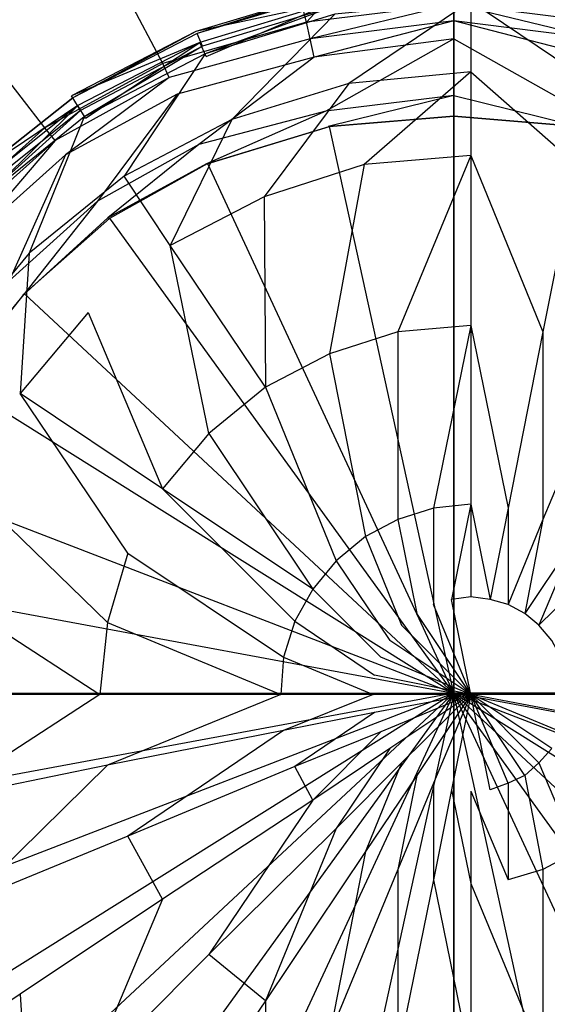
# Model space of a CAD drawing. Extents: x 0 to 0.9, y -0.7 to 0.
# Tile 8 of 14: x 0.416 to 0.457, y -0.374 to -0.298. Entities that reach past the tile are written whole.
import ezdxf

# ---------------------------------------------------------------- set-up
doc = ezdxf.new("R2010")
doc.units = 0
doc.layers.add('L0_ABLAUF_INF_0___REPLACEMTFORE', color=7, linetype='CONTINUOUS')
doc.layers.add('L1_GRUPPE_28___REPLACEMTFOREMPT', color=7, linetype='CONTINUOUS')

msp = doc.modelspace()

# ---------------------------------------------------------------- linework, layer by layer
at = {"layer": 'L0_ABLAUF_INF_0___REPLACEMTFORE', "color": 8}
for points, invisible_edges in [([(0.440559, -0.296313, 0.020052), (0.429982, -0.298569, 0.021273), (0.440405, -0.29544, 0.021273), (0.440559, -0.296313, 0.020052)], 14), ([(0.430087, -0.298712, 0.022495), (0.440405, -0.29544, 0.021273), (0.429982, -0.298569, 0.021273), (0.430087, -0.298712, 0.022495)], 13), ([(0.440405, -0.29544, 0.021273), (0.430087, -0.298712, 0.022495), (0.440459, -0.295614, 0.022495), (0.440405, -0.29544, 0.021273)], 14), ([(0.440459, -0.295614, 0.022495), (0.430087, -0.298712, 0.022495), (0.430486, -0.299712, 0.023344), (0.440459, -0.295614, 0.022495)], 14), ([(0.440659, -0.296613, 0.023344), (0.440459, -0.295614, 0.022495), (0.430486, -0.299712, 0.023344), (0.440659, -0.296613, 0.023344)], 14), ([(0.429982, -0.298569, 0.021273), (0.440559, -0.296313, 0.020052), (0.430286, -0.299412, 0.020052), (0.429982, -0.298569, 0.021273)], 13), ([(0.440559, -0.296313, 0.020052), (0.430785, -0.300512, 0.020265), (0.430286, -0.299412, 0.020052), (0.440559, -0.296313, 0.020052)], 13), ([(0.430685, -0.300312, 0.02345), (0.440659, -0.296613, 0.023344), (0.430486, -0.299712, 0.023344), (0.430685, -0.300312, 0.02345)], 13), ([(0.440659, -0.296613, 0.023344), (0.430685, -0.300312, 0.02345), (0.440759, -0.297213, 0.02345), (0.440659, -0.296613, 0.023344)], 14), ([(0.430785, -0.300512, 0.020265), (0.440559, -0.296313, 0.020052), (0.440858, -0.297513, 0.020265), (0.430785, -0.300512, 0.020265)], 14), ([(0.441856, -0.302611, 0.023981), (0.451331, -0.296213, 0.02345), (0.440759, -0.297213, 0.02345), (0.441856, -0.302611, 0.023981)], 13), ([(0.451331, -0.296213, 0.02345), (0.441856, -0.302611, 0.023981), (0.451331, -0.301711, 0.023981), (0.451331, -0.296213, 0.02345)], 14), ([(0.460806, -0.302611, 0.023981), (0.451331, -0.296213, 0.02345), (0.451331, -0.301711, 0.023981), (0.460806, -0.302611, 0.023981)], 13), ([(0.451331, -0.296213, 0.02345), (0.460806, -0.302611, 0.023981), (0.461803, -0.297213, 0.02345), (0.451331, -0.296213, 0.02345)], 14), ([(0.43278, -0.305409, 0.023981), (0.440759, -0.297213, 0.02345), (0.430685, -0.300312, 0.02345), (0.43278, -0.305409, 0.023981)], 13), ([(0.440759, -0.297213, 0.02345), (0.43278, -0.305409, 0.023981), (0.441856, -0.302611, 0.023981), (0.440759, -0.297213, 0.02345)], 14), ([(0.430286, -0.299412, 0.020052), (0.420315, -0.303564, 0.021273), (0.429982, -0.298569, 0.021273), (0.430286, -0.299412, 0.020052)], 14), ([(0.420412, -0.30371, 0.022495), (0.429982, -0.298569, 0.021273), (0.420315, -0.303564, 0.021273), (0.420412, -0.30371, 0.022495)], 13), ([(0.429982, -0.298569, 0.021273), (0.420412, -0.30371, 0.022495), (0.430087, -0.298712, 0.022495), (0.429982, -0.298569, 0.021273)], 14), ([(0.430087, -0.298712, 0.022495), (0.420412, -0.30371, 0.022495), (0.421011, -0.30471, 0.023344), (0.430087, -0.298712, 0.022495)], 14), ([(0.430486, -0.299712, 0.023344), (0.430087, -0.298712, 0.022495), (0.421011, -0.30471, 0.023344), (0.430486, -0.299712, 0.023344)], 14), ([(0.420315, -0.303564, 0.021273), (0.430286, -0.299412, 0.020052), (0.420811, -0.30431, 0.020052), (0.420315, -0.303564, 0.021273)], 13), ([(0.430286, -0.299412, 0.020052), (0.42141, -0.30531, 0.020265), (0.420811, -0.30431, 0.020052), (0.430286, -0.299412, 0.020052)], 13), ([(0.42131, -0.30521, 0.02345), (0.430486, -0.299712, 0.023344), (0.421011, -0.30471, 0.023344), (0.42131, -0.30521, 0.02345)], 13), ([(0.430486, -0.299712, 0.023344), (0.42131, -0.30521, 0.02345), (0.430685, -0.300312, 0.02345), (0.430486, -0.299712, 0.023344)], 14), ([(0.42141, -0.30531, 0.020265), (0.430286, -0.299412, 0.020052), (0.430785, -0.300512, 0.020265), (0.42141, -0.30531, 0.020265)], 14), ([(0.424402, -0.309808, 0.023981), (0.430685, -0.300312, 0.02345), (0.42131, -0.30521, 0.02345), (0.424402, -0.309808, 0.023981)], 13), ([(0.430685, -0.300312, 0.02345), (0.424402, -0.309808, 0.023981), (0.43278, -0.305409, 0.023981), (0.430685, -0.300312, 0.02345)], 14), ([(0.443053, -0.308908, 0.024512), (0.451331, -0.301711, 0.023981), (0.441856, -0.302611, 0.023981), (0.443053, -0.308908, 0.024512)], 13), ([(0.451331, -0.301711, 0.023981), (0.443053, -0.308908, 0.024512), (0.451331, -0.308208, 0.024512), (0.451331, -0.301711, 0.023981)], 14), ([(0.459509, -0.308908, 0.024512), (0.451331, -0.301711, 0.023981), (0.451331, -0.308208, 0.024512), (0.459509, -0.308908, 0.024512)], 13), ([(0.451331, -0.301711, 0.023981), (0.459509, -0.308908, 0.024512), (0.460806, -0.302611, 0.023981), (0.451331, -0.301711, 0.023981)], 14), ([(0.435273, -0.311407, 0.024512), (0.441856, -0.302611, 0.023981), (0.43278, -0.305409, 0.023981), (0.435273, -0.311407, 0.024512)], 13), ([(0.441856, -0.302611, 0.023981), (0.435273, -0.311407, 0.024512), (0.443053, -0.308908, 0.024512), (0.441856, -0.302611, 0.023981)], 14), ([(0.420811, -0.30431, 0.020052), (0.411705, -0.310427, 0.021327), (0.420315, -0.303564, 0.021273), (0.420811, -0.30431, 0.020052)], 14), ([(0.420412, -0.30371, 0.022495), (0.420315, -0.303564, 0.021273), (0.411705, -0.310427, 0.021327), (0.420412, -0.30371, 0.022495)], 14), ([(0.411835, -0.310507, 0.022601), (0.420412, -0.30371, 0.022495), (0.411705, -0.310427, 0.021327), (0.411835, -0.310507, 0.022601)], 14), ([(0.420412, -0.30371, 0.022495), (0.411835, -0.310507, 0.022601), (0.412633, -0.311407, 0.023344), (0.420412, -0.30371, 0.022495)], 14), ([(0.421011, -0.30471, 0.023344), (0.420412, -0.30371, 0.022495), (0.412633, -0.311407, 0.023344), (0.421011, -0.30471, 0.023344)], 14), ([(0.411705, -0.310427, 0.021327), (0.420811, -0.30431, 0.020052), (0.412334, -0.311107, 0.020052), (0.411705, -0.310427, 0.021327)], 13), ([(0.420811, -0.30431, 0.020052), (0.413132, -0.311907, 0.020265), (0.412334, -0.311107, 0.020052), (0.420811, -0.30431, 0.020052)], 13), ([(0.413132, -0.311907, 0.020265), (0.420811, -0.30431, 0.020052), (0.42141, -0.30531, 0.020265), (0.413132, -0.311907, 0.020265)], 14), ([(0.413132, -0.311807, 0.02345), (0.421011, -0.30471, 0.023344), (0.412633, -0.311407, 0.023344), (0.413132, -0.311807, 0.02345)], 13), ([(0.421011, -0.30471, 0.023344), (0.413132, -0.311807, 0.02345), (0.42131, -0.30521, 0.02345), (0.421011, -0.30471, 0.023344)], 14), ([(0.417021, -0.315805, 0.023981), (0.42131, -0.30521, 0.02345), (0.413132, -0.311807, 0.02345), (0.417021, -0.315805, 0.023981)], 13), ([(0.42131, -0.30521, 0.02345), (0.417021, -0.315805, 0.023981), (0.424402, -0.309808, 0.023981), (0.42131, -0.30521, 0.02345)], 14), ([(0.427992, -0.315205, 0.024512), (0.43278, -0.305409, 0.023981), (0.424402, -0.309808, 0.023981), (0.427992, -0.315205, 0.024512)], 13), ([(0.43278, -0.305409, 0.023981), (0.427992, -0.315205, 0.024512), (0.435273, -0.311407, 0.024512), (0.43278, -0.305409, 0.023981)], 14), ([(0.445646, -0.321902, 0.025468), (0.451331, -0.308208, 0.024512), (0.443053, -0.308908, 0.024512), (0.445646, -0.321902, 0.025468)], 13), ([(0.451331, -0.308208, 0.024512), (0.445646, -0.321902, 0.025468), (0.451331, -0.321403, 0.025468), (0.451331, -0.308208, 0.024512)], 14), ([(0.456916, -0.321902, 0.025468), (0.451331, -0.308208, 0.024512), (0.451331, -0.321403, 0.025468), (0.456916, -0.321902, 0.025468)], 13), ([(0.451331, -0.308208, 0.024512), (0.456916, -0.321902, 0.025468), (0.459509, -0.308908, 0.024512), (0.451331, -0.308208, 0.024512)], 14), ([(0.44036, -0.323602, 0.025468), (0.443053, -0.308908, 0.024512), (0.435273, -0.311407, 0.024512), (0.44036, -0.323602, 0.025468)], 13), ([(0.443053, -0.308908, 0.024512), (0.44036, -0.323602, 0.025468), (0.445646, -0.321902, 0.025468), (0.443053, -0.308908, 0.024512)], 14), ([(0.462302, -0.323602, 0.025468), (0.459509, -0.308908, 0.024512), (0.456916, -0.321902, 0.025468), (0.462302, -0.323602, 0.025468)], 13), ([(0.424402, -0.309808, 0.023981), (0.417021, -0.315805, 0.023981), (0.421609, -0.320403, 0.024618), (0.424402, -0.309808, 0.023981)], 14), ([(0.427992, -0.315205, 0.024512), (0.424402, -0.309808, 0.023981), (0.421609, -0.320403, 0.024618), (0.427992, -0.315205, 0.024512)], 14), ([(0.413132, -0.311807, 0.02345), (0.410937, -0.323102, 0.023981), (0.417021, -0.315805, 0.023981), (0.413132, -0.311807, 0.02345)], 14), ([(0.435373, -0.326201, 0.025468), (0.435273, -0.311407, 0.024512), (0.427992, -0.315205, 0.024512), (0.435373, -0.326201, 0.025468)], 13), ([(0.435273, -0.311407, 0.024512), (0.435373, -0.326201, 0.025468), (0.44036, -0.323602, 0.025468), (0.435273, -0.311407, 0.024512)], 14), ([(0.430984, -0.329799, 0.025468), (0.427992, -0.315205, 0.024512), (0.421609, -0.320403, 0.024618), (0.430984, -0.329799, 0.025468)], 14), ([(0.435373, -0.326201, 0.025468), (0.427992, -0.315205, 0.024512), (0.430984, -0.329799, 0.025468), (0.435373, -0.326201, 0.025468)], 14), ([(0.416323, -0.3267, 0.024618), (0.417021, -0.315805, 0.023981), (0.410937, -0.323102, 0.023981), (0.416323, -0.3267, 0.024618)], 13), ([(0.417021, -0.315805, 0.023981), (0.416323, -0.3267, 0.024618), (0.421609, -0.320403, 0.024618), (0.417021, -0.315805, 0.023981)], 14), ([(0.427394, -0.334097, 0.025468), (0.421609, -0.320403, 0.024618), (0.416323, -0.3267, 0.024618), (0.427394, -0.334097, 0.025468)], 13), ([(0.421609, -0.320403, 0.024618), (0.427394, -0.334097, 0.025468), (0.430984, -0.329799, 0.025468), (0.421609, -0.320403, 0.024618)], 14), ([(0.445646, -0.336496, 0.026105), (0.445646, -0.321902, 0.025468), (0.44036, -0.323602, 0.025468), (0.445646, -0.336496, 0.026105)], 13), ([(0.448438, -0.335596, 0.026105), (0.451331, -0.321403, 0.025468), (0.445646, -0.321902, 0.025468), (0.448438, -0.335596, 0.026105)], 13), ([(0.445646, -0.321902, 0.025468), (0.445646, -0.336496, 0.026105), (0.448438, -0.335596, 0.026105), (0.445646, -0.321902, 0.025468)], 14), ([(0.451331, -0.321403, 0.025468), (0.448438, -0.335596, 0.026105), (0.451331, -0.335297, 0.026105), (0.451331, -0.321403, 0.025468)], 14), ([(0.454223, -0.335596, 0.026105), (0.451331, -0.321403, 0.025468), (0.451331, -0.335297, 0.026105), (0.454223, -0.335596, 0.026105)], 13), ([(0.451331, -0.321403, 0.025468), (0.454223, -0.335596, 0.026105), (0.456916, -0.321902, 0.025468), (0.451331, -0.321403, 0.025468)], 14), ([(0.456916, -0.336496, 0.026105), (0.456916, -0.321902, 0.025468), (0.454223, -0.335596, 0.026105), (0.456916, -0.336496, 0.026105)], 13), ([(0.456916, -0.321902, 0.025468), (0.456916, -0.336496, 0.026105), (0.462302, -0.323602, 0.025468), (0.456916, -0.321902, 0.025468)], 14), ([(0.410937, -0.323102, 0.023981), (0.412334, -0.333997, 0.024618), (0.416323, -0.3267, 0.024618), (0.410937, -0.323102, 0.023981)], 14), ([(0.443152, -0.337796, 0.026105), (0.44036, -0.323602, 0.025468), (0.435373, -0.326201, 0.025468), (0.443152, -0.337796, 0.026105)], 13), ([(0.44036, -0.323602, 0.025468), (0.443152, -0.337796, 0.026105), (0.445646, -0.336496, 0.026105), (0.44036, -0.323602, 0.025468)], 14), ([(0.459509, -0.337796, 0.026105), (0.462302, -0.323602, 0.025468), (0.456916, -0.336496, 0.026105), (0.459509, -0.337796, 0.026105)], 13), ([(0.440858, -0.339695, 0.026105), (0.435373, -0.326201, 0.025468), (0.430984, -0.329799, 0.025468), (0.440858, -0.339695, 0.026105)], 13), ([(0.435373, -0.326201, 0.025468), (0.440858, -0.339695, 0.026105), (0.443152, -0.337796, 0.026105), (0.435373, -0.326201, 0.025468)], 14), ([(0.424701, -0.339095, 0.025574), (0.416323, -0.3267, 0.024618), (0.412334, -0.333997, 0.024618), (0.424701, -0.339095, 0.025574)], 14), ([(0.427394, -0.334097, 0.025468), (0.416323, -0.3267, 0.024618), (0.424701, -0.339095, 0.025574), (0.427394, -0.334097, 0.025468)], 14), ([(0.439063, -0.341894, 0.026105), (0.430984, -0.329799, 0.025468), (0.427394, -0.334097, 0.025468), (0.439063, -0.341894, 0.026105)], 13), ([(0.430984, -0.329799, 0.025468), (0.439063, -0.341894, 0.026105), (0.440858, -0.339695, 0.026105), (0.430984, -0.329799, 0.025468)], 14), ([(0.423105, -0.344493, 0.025574), (0.412334, -0.333997, 0.024618), (0.40994, -0.341894, 0.024618), (0.423105, -0.344493, 0.025574)], 13), ([(0.412334, -0.333997, 0.024618), (0.423105, -0.344493, 0.025574), (0.424701, -0.339095, 0.025574), (0.412334, -0.333997, 0.024618)], 14), ([(0.437667, -0.344393, 0.026105), (0.427394, -0.334097, 0.025468), (0.424701, -0.339095, 0.025574), (0.437667, -0.344393, 0.026105)], 14), ([(0.439063, -0.341894, 0.026105), (0.427394, -0.334097, 0.025468), (0.437667, -0.344393, 0.026105), (0.439063, -0.341894, 0.026105)], 14), ([(0.448438, -0.343093, 0.026317), (0.448438, -0.335596, 0.026105), (0.445646, -0.336496, 0.026105), (0.448438, -0.343093, 0.026317)], 13), ([(0.449835, -0.342693, 0.026317), (0.451331, -0.335297, 0.026105), (0.448438, -0.335596, 0.026105), (0.449835, -0.342693, 0.026317)], 13), ([(0.448438, -0.335596, 0.026105), (0.448438, -0.343093, 0.026317), (0.449835, -0.342693, 0.026317), (0.448438, -0.335596, 0.026105)], 14), ([(0.451331, -0.335297, 0.026105), (0.449835, -0.342693, 0.026317), (0.451331, -0.342494, 0.026317), (0.451331, -0.335297, 0.026105)], 14), ([(0.452827, -0.342693, 0.026317), (0.451331, -0.335297, 0.026105), (0.451331, -0.342494, 0.026317), (0.452827, -0.342693, 0.026317)], 13), ([(0.451331, -0.335297, 0.026105), (0.452827, -0.342693, 0.026317), (0.454223, -0.335596, 0.026105), (0.451331, -0.335297, 0.026105)], 14), ([(0.454223, -0.343093, 0.026317), (0.454223, -0.335596, 0.026105), (0.452827, -0.342693, 0.026317), (0.454223, -0.343093, 0.026317)], 13), ([(0.454223, -0.335596, 0.026105), (0.454223, -0.343093, 0.026317), (0.456916, -0.336496, 0.026105), (0.454223, -0.335596, 0.026105)], 14), ([(0.447142, -0.343793, 0.026317), (0.445646, -0.336496, 0.026105), (0.443152, -0.337796, 0.026105), (0.447142, -0.343793, 0.026317)], 13), ([(0.445646, -0.336496, 0.026105), (0.447142, -0.343793, 0.026317), (0.448438, -0.343093, 0.026317), (0.445646, -0.336496, 0.026105)], 14), ([(0.45552, -0.343793, 0.026317), (0.456916, -0.336496, 0.026105), (0.454223, -0.343093, 0.026317), (0.45552, -0.343793, 0.026317)], 13), ([(0.456916, -0.336496, 0.026105), (0.45552, -0.343793, 0.026317), (0.459509, -0.337796, 0.026105), (0.456916, -0.336496, 0.026105)], 14), ([(0.445945, -0.344693, 0.026317), (0.443152, -0.337796, 0.026105), (0.440858, -0.339695, 0.026105), (0.445945, -0.344693, 0.026317)], 13), ([(0.443152, -0.337796, 0.026105), (0.445945, -0.344693, 0.026317), (0.447142, -0.343793, 0.026317), (0.443152, -0.337796, 0.026105)], 14), ([(0.456617, -0.344693, 0.026317), (0.459509, -0.337796, 0.026105), (0.45552, -0.343793, 0.026317), (0.456617, -0.344693, 0.026317)], 13), ([(0.459509, -0.337796, 0.026105), (0.456617, -0.344693, 0.026317), (0.461703, -0.339695, 0.026105), (0.459509, -0.337796, 0.026105)], 14), ([(0.436769, -0.347192, 0.026105), (0.424701, -0.339095, 0.025574), (0.423105, -0.344493, 0.025574), (0.436769, -0.347192, 0.026105)], 13), ([(0.424701, -0.339095, 0.025574), (0.436769, -0.347192, 0.026105), (0.437667, -0.344393, 0.026105), (0.424701, -0.339095, 0.025574)], 14), ([(0.445047, -0.345892, 0.026317), (0.440858, -0.339695, 0.026105), (0.439063, -0.341894, 0.026105), (0.445047, -0.345892, 0.026317)], 13), ([(0.440858, -0.339695, 0.026105), (0.445047, -0.345892, 0.026317), (0.445945, -0.344693, 0.026317), (0.440858, -0.339695, 0.026105)], 14), ([(0.457614, -0.345892, 0.026317), (0.461703, -0.339695, 0.026105), (0.456617, -0.344693, 0.026317), (0.457614, -0.345892, 0.026317)], 13), ([(0.422507, -0.35009, 0.025574), (0.40994, -0.341894, 0.024618), (0.409043, -0.35009, 0.024618), (0.422507, -0.35009, 0.025574)], 13), ([(0.40994, -0.341894, 0.024618), (0.422507, -0.35009, 0.025574), (0.423105, -0.344493, 0.025574), (0.40994, -0.341894, 0.024618)], 14), ([(0.444349, -0.347192, 0.026317), (0.439063, -0.341894, 0.026105), (0.437667, -0.344393, 0.026105), (0.444349, -0.347192, 0.026317)], 13), ([(0.439063, -0.341894, 0.026105), (0.444349, -0.347192, 0.026317), (0.445047, -0.345892, 0.026317), (0.439063, -0.341894, 0.026105)], 14), ([(0.451331, -0.35009, 0.026317), (0.449835, -0.342693, 0.026317), (0.448438, -0.343093, 0.026317), (0.451331, -0.35009, 0.026317)], 14), ([(0.451331, -0.342494, 0.026317), (0.449835, -0.342693, 0.026317), (0.451331, -0.35009, 0.026317), (0.451331, -0.342494, 0.026317)], 14), ([(0.452827, -0.342693, 0.026317), (0.451331, -0.342494, 0.026317), (0.451331, -0.35009, 0.026317), (0.452827, -0.342693, 0.026317)], 14), ([(0.454223, -0.343093, 0.026317), (0.452827, -0.342693, 0.026317), (0.451331, -0.35009, 0.026317), (0.454223, -0.343093, 0.026317)], 14), ([(0.451331, -0.35009, 0.026317), (0.448438, -0.343093, 0.026317), (0.447142, -0.343793, 0.026317), (0.451331, -0.35009, 0.026317)], 14), ([(0.45552, -0.343793, 0.026317), (0.454223, -0.343093, 0.026317), (0.451331, -0.35009, 0.026317), (0.45552, -0.343793, 0.026317)], 14), ([(0.451331, -0.35009, 0.026317), (0.447142, -0.343793, 0.026317), (0.445945, -0.344693, 0.026317), (0.451331, -0.35009, 0.026317)], 14), ([(0.456617, -0.344693, 0.026317), (0.45552, -0.343793, 0.026317), (0.451331, -0.35009, 0.026317), (0.456617, -0.344693, 0.026317)], 14), ([(0.43657, -0.35009, 0.026105), (0.423105, -0.344493, 0.025574), (0.422507, -0.35009, 0.025574), (0.43657, -0.35009, 0.026105)], 13), ([(0.423105, -0.344493, 0.025574), (0.43657, -0.35009, 0.026105), (0.436769, -0.347192, 0.026105), (0.423105, -0.344493, 0.025574)], 14), ([(0.44385, -0.348591, 0.026317), (0.437667, -0.344393, 0.026105), (0.436769, -0.347192, 0.026105), (0.44385, -0.348591, 0.026317)], 13), ([(0.437667, -0.344393, 0.026105), (0.44385, -0.348591, 0.026317), (0.444349, -0.347192, 0.026317), (0.437667, -0.344393, 0.026105)], 14), ([(0.451331, -0.35009, 0.026317), (0.445945, -0.344693, 0.026317), (0.445047, -0.345892, 0.026317), (0.451331, -0.35009, 0.026317)], 14), ([(0.457614, -0.345892, 0.026317), (0.456617, -0.344693, 0.026317), (0.451331, -0.35009, 0.026317), (0.457614, -0.345892, 0.026317)], 14), ([(0.451331, -0.35009, 0.026317), (0.445047, -0.345892, 0.026317), (0.444349, -0.347192, 0.026317), (0.451331, -0.35009, 0.026317)], 14), ([(0.458312, -0.347192, 0.026317), (0.457614, -0.345892, 0.026317), (0.451331, -0.35009, 0.026317), (0.458312, -0.347192, 0.026317)], 14), ([(0.443751, -0.35009, 0.026317), (0.436769, -0.347192, 0.026105), (0.43657, -0.35009, 0.026105), (0.443751, -0.35009, 0.026317)], 13), ([(0.436769, -0.347192, 0.026105), (0.443751, -0.35009, 0.026317), (0.44385, -0.348591, 0.026317), (0.436769, -0.347192, 0.026105)], 14), ([(0.451331, -0.35009, 0.026317), (0.444349, -0.347192, 0.026317), (0.44385, -0.348591, 0.026317), (0.451331, -0.35009, 0.026317)], 14), ([(0.458711, -0.348591, 0.026317), (0.458312, -0.347192, 0.026317), (0.451331, -0.35009, 0.026317), (0.458711, -0.348591, 0.026317)], 14), ([(0.451331, -0.35009, 0.026317), (0.44385, -0.348591, 0.026317), (0.443751, -0.35009, 0.026317), (0.451331, -0.35009, 0.026317)], 14), ([(0.458911, -0.35009, 0.026317), (0.458711, -0.348591, 0.026317), (0.451331, -0.35009, 0.026317), (0.458911, -0.35009, 0.026317)], 14), ([(0.40994, -0.358287, 0.024618), (0.422507, -0.35009, 0.025574), (0.409043, -0.35009, 0.024618), (0.40994, -0.358287, 0.024618)], 13), ([(0.422507, -0.35009, 0.025574), (0.40994, -0.358287, 0.024618), (0.423105, -0.355588, 0.025574), (0.422507, -0.35009, 0.025574)], 14), ([(0.423105, -0.355588, 0.025574), (0.43657, -0.35009, 0.026105), (0.422507, -0.35009, 0.025574), (0.423105, -0.355588, 0.025574)], 13), ([(0.43657, -0.35009, 0.026105), (0.423105, -0.355588, 0.025574), (0.436769, -0.352889, 0.026105), (0.43657, -0.35009, 0.026105)], 14), ([(0.436769, -0.352889, 0.026105), (0.443751, -0.35009, 0.026317), (0.43657, -0.35009, 0.026105), (0.436769, -0.352889, 0.026105)], 13), ([(0.443751, -0.35009, 0.026317), (0.436769, -0.352889, 0.026105), (0.44385, -0.35149, 0.026317), (0.443751, -0.35009, 0.026317)], 14), ([(0.451331, -0.35009, 0.026317), (0.443751, -0.35009, 0.026317), (0.44385, -0.35149, 0.026317), (0.451331, -0.35009, 0.026317)], 14), ([(0.451331, -0.35009, 0.026317), (0.44385, -0.35149, 0.026317), (0.444349, -0.352989, 0.026317), (0.451331, -0.35009, 0.026317)], 14), ([(0.451331, -0.35009, 0.026317), (0.444349, -0.352989, 0.026317), (0.445047, -0.354288, 0.026317), (0.451331, -0.35009, 0.026317)], 14), ([(0.451331, -0.35009, 0.026317), (0.445047, -0.354288, 0.026317), (0.445945, -0.355388, 0.026317), (0.451331, -0.35009, 0.026317)], 14), ([(0.451331, -0.35009, 0.026317), (0.445945, -0.355388, 0.026317), (0.447142, -0.356388, 0.026317), (0.451331, -0.35009, 0.026317)], 14), ([(0.451331, -0.35009, 0.026317), (0.447142, -0.356388, 0.026317), (0.448438, -0.356987, 0.026317), (0.451331, -0.35009, 0.026317)], 14), ([(0.451331, -0.35009, 0.026317), (0.448438, -0.356987, 0.026317), (0.449835, -0.357487, 0.026317), (0.451331, -0.35009, 0.026317)], 14), ([(0.451331, -0.35009, 0.026317), (0.449835, -0.357487, 0.026317), (0.451331, -0.357587, 0.026317), (0.451331, -0.35009, 0.026317)], 14), ([(0.458911, -0.35009, 0.026317), (0.451331, -0.35009, 0.026317), (0.458711, -0.35149, 0.026317), (0.458911, -0.35009, 0.026317)], 14), ([(0.458711, -0.35149, 0.026317), (0.451331, -0.35009, 0.026317), (0.458312, -0.352989, 0.026317), (0.458711, -0.35149, 0.026317)], 14), ([(0.458312, -0.352989, 0.026317), (0.451331, -0.35009, 0.026317), (0.457614, -0.354288, 0.026317), (0.458312, -0.352989, 0.026317)], 14), ([(0.457614, -0.354288, 0.026317), (0.451331, -0.35009, 0.026317), (0.456617, -0.355388, 0.026317), (0.457614, -0.354288, 0.026317)], 14), ([(0.456617, -0.355388, 0.026317), (0.451331, -0.35009, 0.026317), (0.45552, -0.356388, 0.026317), (0.456617, -0.355388, 0.026317)], 14), ([(0.45552, -0.356388, 0.026317), (0.451331, -0.35009, 0.026317), (0.454223, -0.356987, 0.026317), (0.45552, -0.356388, 0.026317)], 14), ([(0.454223, -0.356987, 0.026317), (0.451331, -0.35009, 0.026317), (0.452827, -0.357487, 0.026317), (0.454223, -0.356987, 0.026317)], 14), ([(0.452827, -0.357487, 0.026317), (0.451331, -0.35009, 0.026317), (0.451331, -0.357587, 0.026317), (0.452827, -0.357487, 0.026317)], 14), ([(0.437667, -0.355688, 0.026105), (0.44385, -0.35149, 0.026317), (0.436769, -0.352889, 0.026105), (0.437667, -0.355688, 0.026105)], 13), ([(0.44385, -0.35149, 0.026317), (0.437667, -0.355688, 0.026105), (0.444349, -0.352989, 0.026317), (0.44385, -0.35149, 0.026317)], 14), ([(0.424701, -0.361086, 0.025574), (0.436769, -0.352889, 0.026105), (0.423105, -0.355588, 0.025574), (0.424701, -0.361086, 0.025574)], 13), ([(0.436769, -0.352889, 0.026105), (0.424701, -0.361086, 0.025574), (0.437667, -0.355688, 0.026105), (0.436769, -0.352889, 0.026105)], 14), ([(0.439063, -0.358287, 0.026105), (0.444349, -0.352989, 0.026317), (0.437667, -0.355688, 0.026105), (0.439063, -0.358287, 0.026105)], 13), ([(0.444349, -0.352989, 0.026317), (0.439063, -0.358287, 0.026105), (0.445047, -0.354288, 0.026317), (0.444349, -0.352989, 0.026317)], 14), ([(0.440858, -0.360486, 0.026105), (0.445047, -0.354288, 0.026317), (0.439063, -0.358287, 0.026105), (0.440858, -0.360486, 0.026105)], 13), ([(0.445047, -0.354288, 0.026317), (0.440858, -0.360486, 0.026105), (0.445945, -0.355388, 0.026317), (0.445047, -0.354288, 0.026317)], 14), ([(0.461703, -0.360486, 0.026105), (0.457614, -0.354288, 0.026317), (0.456617, -0.355388, 0.026317), (0.461703, -0.360486, 0.026105)], 13), ([(0.412334, -0.366183, 0.024618), (0.423105, -0.355588, 0.025574), (0.40994, -0.358287, 0.024618), (0.412334, -0.366183, 0.024618)], 13), ([(0.423105, -0.355588, 0.025574), (0.412334, -0.366183, 0.024618), (0.424701, -0.361086, 0.025574), (0.423105, -0.355588, 0.025574)], 14), ([(0.437667, -0.355688, 0.026105), (0.424701, -0.361086, 0.025574), (0.427394, -0.365983, 0.025468), (0.437667, -0.355688, 0.026105)], 14), ([(0.439063, -0.358287, 0.026105), (0.437667, -0.355688, 0.026105), (0.427394, -0.365983, 0.025468), (0.439063, -0.358287, 0.026105)], 14), ([(0.443152, -0.362285, 0.026105), (0.445945, -0.355388, 0.026317), (0.440858, -0.360486, 0.026105), (0.443152, -0.362285, 0.026105)], 13), ([(0.445945, -0.355388, 0.026317), (0.443152, -0.362285, 0.026105), (0.447142, -0.356388, 0.026317), (0.445945, -0.355388, 0.026317)], 14), ([(0.459509, -0.362285, 0.026105), (0.456617, -0.355388, 0.026317), (0.45552, -0.356388, 0.026317), (0.459509, -0.362285, 0.026105)], 13), ([(0.456617, -0.355388, 0.026317), (0.459509, -0.362285, 0.026105), (0.461703, -0.360486, 0.026105), (0.456617, -0.355388, 0.026317)], 14), ([(0.445646, -0.363684, 0.026105), (0.447142, -0.356388, 0.026317), (0.443152, -0.362285, 0.026105), (0.445646, -0.363684, 0.026105)], 13), ([(0.447142, -0.356388, 0.026317), (0.445646, -0.363684, 0.026105), (0.448438, -0.356987, 0.026317), (0.447142, -0.356388, 0.026317)], 14), ([(0.456916, -0.363684, 0.026105), (0.45552, -0.356388, 0.026317), (0.454223, -0.356987, 0.026317), (0.456916, -0.363684, 0.026105)], 13), ([(0.45552, -0.356388, 0.026317), (0.456916, -0.363684, 0.026105), (0.459509, -0.362285, 0.026105), (0.45552, -0.356388, 0.026317)], 14), ([(0.448438, -0.364484, 0.026105), (0.448438, -0.356987, 0.026317), (0.445646, -0.363684, 0.026105), (0.448438, -0.364484, 0.026105)], 13), ([(0.448438, -0.356987, 0.026317), (0.448438, -0.364484, 0.026105), (0.449835, -0.357487, 0.026317), (0.448438, -0.356987, 0.026317)], 14), ([(0.454223, -0.364484, 0.026105), (0.454223, -0.356987, 0.026317), (0.452827, -0.357487, 0.026317), (0.454223, -0.364484, 0.026105)], 13), ([(0.454223, -0.356987, 0.026317), (0.454223, -0.364484, 0.026105), (0.456916, -0.363684, 0.026105), (0.454223, -0.356987, 0.026317)], 14), ([(0.451331, -0.364784, 0.026105), (0.449835, -0.357487, 0.026317), (0.448438, -0.364484, 0.026105), (0.451331, -0.364784, 0.026105)], 13), ([(0.449835, -0.357487, 0.026317), (0.451331, -0.364784, 0.026105), (0.451331, -0.357587, 0.026317), (0.449835, -0.357487, 0.026317)], 14), ([(0.451331, -0.357587, 0.026317), (0.454223, -0.364484, 0.026105), (0.452827, -0.357487, 0.026317), (0.451331, -0.357587, 0.026317)], 14), ([(0.454223, -0.364484, 0.026105), (0.451331, -0.357587, 0.026317), (0.451331, -0.364784, 0.026105), (0.454223, -0.364484, 0.026105)], 13), ([(0.430984, -0.370282, 0.025468), (0.439063, -0.358287, 0.026105), (0.427394, -0.365983, 0.025468), (0.430984, -0.370282, 0.025468)], 13), ([(0.439063, -0.358287, 0.026105), (0.430984, -0.370282, 0.025468), (0.440858, -0.360486, 0.026105), (0.439063, -0.358287, 0.026105)], 14), ([(0.424701, -0.361086, 0.025574), (0.412334, -0.366183, 0.024618), (0.416323, -0.37338, 0.024618), (0.424701, -0.361086, 0.025574)], 14), ([(0.427394, -0.365983, 0.025468), (0.424701, -0.361086, 0.025574), (0.416323, -0.37338, 0.024618), (0.427394, -0.365983, 0.025468)], 14), ([(0.435373, -0.37388, 0.025468), (0.440858, -0.360486, 0.026105), (0.430984, -0.370282, 0.025468), (0.435373, -0.37388, 0.025468)], 13), ([(0.440858, -0.360486, 0.026105), (0.435373, -0.37388, 0.025468), (0.443152, -0.362285, 0.026105), (0.440858, -0.360486, 0.026105)], 14), ([(0.44036, -0.376479, 0.025468), (0.443152, -0.362285, 0.026105), (0.435373, -0.37388, 0.025468), (0.44036, -0.376479, 0.025468)], 13), ([(0.443152, -0.362285, 0.026105), (0.44036, -0.376479, 0.025468), (0.445646, -0.363684, 0.026105), (0.443152, -0.362285, 0.026105)], 14), ([(0.462302, -0.376479, 0.025468), (0.459509, -0.362285, 0.026105), (0.456916, -0.363684, 0.026105), (0.462302, -0.376479, 0.025468)], 13), ([(0.445646, -0.378178, 0.025468), (0.445646, -0.363684, 0.026105), (0.44036, -0.376479, 0.025468), (0.445646, -0.378178, 0.025468)], 13), ([(0.445646, -0.363684, 0.026105), (0.445646, -0.378178, 0.025468), (0.448438, -0.364484, 0.026105), (0.445646, -0.363684, 0.026105)], 14), ([(0.456916, -0.378278, 0.025468), (0.456916, -0.363684, 0.026105), (0.454223, -0.364484, 0.026105), (0.456916, -0.378278, 0.025468)], 13), ([(0.456916, -0.363684, 0.026105), (0.456916, -0.378278, 0.025468), (0.462302, -0.376479, 0.025468), (0.456916, -0.363684, 0.026105)], 14), ([(0.451331, -0.378778, 0.025468), (0.448438, -0.364484, 0.026105), (0.445646, -0.378178, 0.025468), (0.451331, -0.378778, 0.025468)], 13), ([(0.448438, -0.364484, 0.026105), (0.451331, -0.378778, 0.025468), (0.451331, -0.364784, 0.026105), (0.448438, -0.364484, 0.026105)], 14), ([(0.451331, -0.364784, 0.026105), (0.456916, -0.378278, 0.025468), (0.454223, -0.364484, 0.026105), (0.451331, -0.364784, 0.026105)], 14), ([(0.456916, -0.378278, 0.025468), (0.451331, -0.364784, 0.026105), (0.451331, -0.378778, 0.025468), (0.456916, -0.378278, 0.025468)], 13), ([(0.412334, -0.366183, 0.024618), (0.410937, -0.376979, 0.023981), (0.416323, -0.37338, 0.024618), (0.412334, -0.366183, 0.024618)], 14), ([(0.421609, -0.379677, 0.024618), (0.427394, -0.365983, 0.025468), (0.416323, -0.37338, 0.024618), (0.421609, -0.379677, 0.024618)], 13), ([(0.427394, -0.365983, 0.025468), (0.421609, -0.379677, 0.024618), (0.430984, -0.370282, 0.025468), (0.427394, -0.365983, 0.025468)], 14), ([(0.430984, -0.370282, 0.025468), (0.421609, -0.379677, 0.024618), (0.427992, -0.384875, 0.024512), (0.430984, -0.370282, 0.025468)], 14), ([(0.435373, -0.37388, 0.025468), (0.430984, -0.370282, 0.025468), (0.427992, -0.384875, 0.024512), (0.435373, -0.37388, 0.025468)], 14), ([(0.417021, -0.384276, 0.023981), (0.416323, -0.37338, 0.024618), (0.410937, -0.376979, 0.023981), (0.417021, -0.384276, 0.023981)], 13), ([(0.416323, -0.37338, 0.024618), (0.417021, -0.384276, 0.023981), (0.421609, -0.379677, 0.024618), (0.416323, -0.37338, 0.024618)], 14), ([(0.435273, -0.388774, 0.024512), (0.435373, -0.37388, 0.025468), (0.427992, -0.384875, 0.024512), (0.435273, -0.388774, 0.024512)], 13), ([(0.435373, -0.37388, 0.025468), (0.435273, -0.388774, 0.024512), (0.44036, -0.376479, 0.025468), (0.435373, -0.37388, 0.025468)], 14)]:
    msp.add_3dface(points, dxfattribs=dict(at, invisible_edges=invisible_edges))
at = {"layer": 'L1_GRUPPE_28___REPLACEMTFOREMPT', "color": 8}
for points, invisible_edges in [([(0.332472, -0.526262, 0.000537), (0.332472, -0.173738, 0.000537), (0.45, -0.138007, 0.000537), (0.332472, -0.526262, 0.000537)], 10), ([(0.332472, -0.526262, 0.000537), (0.45, -0.138007, 0.000537), (0.45, -0.561993, 0.000537), (0.332472, -0.526262, 0.000537)], 13), ([(0.45, -0.561993, 0.000537), (0.45, -0.138007, 0.000537), (0.567528, -0.173738, 0.000537), (0.45, -0.561993, 0.000537)], 10), ([(0.45, -0.561993, 0.000537), (0.567528, -0.173738, 0.000537), (0.567528, -0.526262, 0.000537), (0.45, -0.561993, 0.000537)], 13), ([(0.438564, -0.29785, 0.008714), (0.45, -0.285354, 0.017209), (0.435877, -0.287153, 0.01689), (0.438564, -0.29785, 0.008714)], 13), ([(0.45, -0.285354, 0.017209), (0.438564, -0.29785, 0.008714), (0.45, -0.29645, 0.008926), (0.45, -0.285354, 0.017209)], 14), ([(0.461436, -0.29785, 0.008714), (0.45, -0.285354, 0.017209), (0.45, -0.29645, 0.008926), (0.461436, -0.29785, 0.008714)], 13), ([(0.45, -0.285354, 0.017209), (0.461436, -0.29785, 0.008714), (0.464123, -0.287153, 0.01689), (0.45, -0.285354, 0.017209)], 14), ([(0.435877, -0.287153, 0.01689), (0.42224, -0.291252, 0.017103), (0.427416, -0.301049, 0.008926), (0.435877, -0.287153, 0.01689)], 14), ([(0.438564, -0.29785, 0.008714), (0.435877, -0.287153, 0.01689), (0.427416, -0.301049, 0.008926), (0.438564, -0.29785, 0.008714)], 14), ([(0.42224, -0.291252, 0.017103), (0.41149, -0.29735, 0.017209), (0.418259, -0.306047, 0.009032), (0.42224, -0.291252, 0.017103)], 14), ([(0.427416, -0.301049, 0.008926), (0.42224, -0.291252, 0.017103), (0.418259, -0.306047, 0.009032), (0.427416, -0.301049, 0.008926)], 14), ([(0.45, -0.29645, 0.008926), (0.438564, -0.29785, 0.008714), (0.438863, -0.299149, 0.008183), (0.45, -0.29645, 0.008926)], 14), ([(0.45, -0.29645, 0.008926), (0.438863, -0.299149, 0.008183), (0.45, -0.29775, 0.008289), (0.45, -0.29645, 0.008926)], 14), ([(0.461137, -0.299149, 0.008183), (0.45, -0.29645, 0.008926), (0.45, -0.29775, 0.008289), (0.461137, -0.299149, 0.008183)], 14), ([(0.461436, -0.29785, 0.008714), (0.45, -0.29645, 0.008926), (0.461137, -0.299149, 0.008183), (0.461436, -0.29785, 0.008714)], 14), ([(0.418259, -0.306047, 0.009032), (0.41149, -0.29735, 0.017209), (0.410395, -0.313045, 0.008926), (0.418259, -0.306047, 0.009032)], 14), ([(0.438564, -0.29785, 0.008714), (0.427416, -0.301049, 0.008926), (0.427914, -0.302148, 0.008289), (0.438564, -0.29785, 0.008714)], 14), ([(0.438863, -0.299149, 0.008183), (0.438564, -0.29785, 0.008714), (0.427914, -0.302148, 0.008289), (0.438863, -0.299149, 0.008183)], 14), ([(0.45, -0.29775, 0.008289), (0.438863, -0.299149, 0.008183), (0.439162, -0.300549, 0.00797), (0.45, -0.29775, 0.008289)], 14), ([(0.45, -0.29775, 0.008289), (0.439162, -0.300549, 0.00797), (0.45, -0.299149, 0.00797), (0.45, -0.29775, 0.008289)], 14), ([(0.460838, -0.300549, 0.00797), (0.45, -0.29775, 0.008289), (0.45, -0.299149, 0.00797), (0.460838, -0.300549, 0.00797)], 14), ([(0.461137, -0.299149, 0.008183), (0.45, -0.29775, 0.008289), (0.460838, -0.300549, 0.00797), (0.461137, -0.299149, 0.008183)], 14), ([(0.438863, -0.299149, 0.008183), (0.427914, -0.302148, 0.008289), (0.428511, -0.303448, 0.00797), (0.438863, -0.299149, 0.008183)], 14), ([(0.439162, -0.300549, 0.00797), (0.438863, -0.299149, 0.008183), (0.428511, -0.303448, 0.00797), (0.439162, -0.300549, 0.00797)], 14), ([(0.440057, -0.304747, 0.00797), (0.45, -0.299149, 0.00797), (0.439162, -0.300549, 0.00797), (0.440057, -0.304747, 0.00797)], 13), ([(0.45, -0.299149, 0.00797), (0.440057, -0.304747, 0.00797), (0.45, -0.303548, 0.00797), (0.45, -0.299149, 0.00797)], 14), ([(0.459943, -0.304747, 0.00797), (0.45, -0.299149, 0.00797), (0.45, -0.303548, 0.00797), (0.459943, -0.304747, 0.00797)], 13), ([(0.45, -0.299149, 0.00797), (0.459943, -0.304747, 0.00797), (0.460838, -0.300549, 0.00797), (0.45, -0.299149, 0.00797)], 14), ([(0.430203, -0.307347, 0.00797), (0.439162, -0.300549, 0.00797), (0.428511, -0.303448, 0.00797), (0.430203, -0.307347, 0.00797)], 13), ([(0.439162, -0.300549, 0.00797), (0.430203, -0.307347, 0.00797), (0.440057, -0.304747, 0.00797), (0.439162, -0.300549, 0.00797)], 14), ([(0.427416, -0.301049, 0.008926), (0.418259, -0.306047, 0.009032), (0.419055, -0.307047, 0.008289), (0.427416, -0.301049, 0.008926)], 14), ([(0.427914, -0.302148, 0.008289), (0.427416, -0.301049, 0.008926), (0.419055, -0.307047, 0.008289), (0.427914, -0.302148, 0.008289)], 14), ([(0.419851, -0.308146, 0.00797), (0.427914, -0.302148, 0.008289), (0.419055, -0.307047, 0.008289), (0.419851, -0.308146, 0.00797)], 13), ([(0.427914, -0.302148, 0.008289), (0.419851, -0.308146, 0.00797), (0.428511, -0.303448, 0.00797), (0.427914, -0.302148, 0.008289)], 14), ([(0.42234, -0.311745, 0.00797), (0.428511, -0.303448, 0.00797), (0.419851, -0.308146, 0.00797), (0.42234, -0.311745, 0.00797)], 13), ([(0.428511, -0.303448, 0.00797), (0.42234, -0.311745, 0.00797), (0.430203, -0.307347, 0.00797), (0.428511, -0.303448, 0.00797)], 14), ([(0.440256, -0.305947, 0.00797), (0.45, -0.303548, 0.00797), (0.440057, -0.304747, 0.00797), (0.440256, -0.305947, 0.00797)], 13), ([(0.45, -0.303548, 0.00797), (0.440256, -0.305947, 0.00797), (0.45, -0.305147, 0.00797), (0.45, -0.303548, 0.00797)], 14), ([(0.459744, -0.305947, 0.00797), (0.45, -0.303548, 0.00797), (0.45, -0.305147, 0.00797), (0.459744, -0.305947, 0.00797)], 13), ([(0.45, -0.303548, 0.00797), (0.459744, -0.305947, 0.00797), (0.459943, -0.304747, 0.00797), (0.45, -0.303548, 0.00797)], 14), ([(0.4308, -0.308846, 0.00797), (0.440057, -0.304747, 0.00797), (0.430203, -0.307347, 0.00797), (0.4308, -0.308846, 0.00797)], 13), ([(0.440057, -0.304747, 0.00797), (0.4308, -0.308846, 0.00797), (0.440256, -0.305947, 0.00797), (0.440057, -0.304747, 0.00797)], 14), ([(0.45, -0.305147, 0.006976), (0.440256, -0.305947, 0.00797), (0.440319, -0.305947, 0.006976), (0.45, -0.305147, 0.006976)], 13), ([(0.440256, -0.305947, 0.00797), (0.45, -0.305147, 0.006976), (0.45, -0.305147, 0.00797), (0.440256, -0.305947, 0.00797)], 14), ([(0.45, -0.305147, 0.006377), (0.440319, -0.305947, 0.006976), (0.440356, -0.305947, 0.006377), (0.45, -0.305147, 0.006377)], 13), ([(0.440319, -0.305947, 0.006976), (0.45, -0.305147, 0.006377), (0.45, -0.305147, 0.006976), (0.440319, -0.305947, 0.006976)], 14), ([(0.45, -0.305147, 0.006377), (0.440356, -0.305947, 0.006377), (0.45, -0.350013, 0.006377), (0.45, -0.305147, 0.006377)], 14), ([(0.459644, -0.305947, 0.006377), (0.45, -0.305147, 0.006377), (0.45, -0.350013, 0.006377), (0.459644, -0.305947, 0.006377)], 14), ([(0.459744, -0.305947, 0.00797), (0.45, -0.305147, 0.006976), (0.459681, -0.305947, 0.006976), (0.459744, -0.305947, 0.00797)], 13), ([(0.45, -0.305147, 0.006976), (0.459744, -0.305947, 0.00797), (0.45, -0.305147, 0.00797), (0.45, -0.305147, 0.006976)], 14), ([(0.459681, -0.305947, 0.006976), (0.45, -0.305147, 0.006377), (0.459644, -0.305947, 0.006377), (0.459681, -0.305947, 0.006976)], 13), ([(0.45, -0.305147, 0.006377), (0.459681, -0.305947, 0.006976), (0.45, -0.305147, 0.006976), (0.45, -0.305147, 0.006377)], 14), ([(0.440319, -0.305947, 0.006976), (0.4308, -0.308846, 0.00797), (0.430863, -0.308846, 0.006976), (0.440319, -0.305947, 0.006976)], 13), ([(0.4308, -0.308846, 0.00797), (0.440319, -0.305947, 0.006976), (0.440256, -0.305947, 0.00797), (0.4308, -0.308846, 0.00797)], 14), ([(0.440356, -0.305947, 0.006377), (0.430863, -0.308846, 0.006976), (0.4309, -0.308846, 0.006377), (0.440356, -0.305947, 0.006377)], 13), ([(0.430863, -0.308846, 0.006976), (0.440356, -0.305947, 0.006377), (0.440319, -0.305947, 0.006976), (0.430863, -0.308846, 0.006976)], 14), ([(0.45, -0.350013, 0.006377), (0.440356, -0.305947, 0.006377), (0.4309, -0.308846, 0.006377), (0.45, -0.350013, 0.006377)], 14), ([(0.4691, -0.308846, 0.006377), (0.459644, -0.305947, 0.006377), (0.45, -0.350013, 0.006377), (0.4691, -0.308846, 0.006377)], 14), ([(0.418259, -0.306047, 0.009032), (0.410395, -0.313045, 0.008926), (0.411291, -0.313944, 0.008289), (0.418259, -0.306047, 0.009032)], 14), ([(0.419055, -0.307047, 0.008289), (0.418259, -0.306047, 0.009032), (0.411291, -0.313944, 0.008289), (0.419055, -0.307047, 0.008289)], 14), ([(0.412386, -0.314844, 0.00797), (0.419055, -0.307047, 0.008289), (0.411291, -0.313944, 0.008289), (0.412386, -0.314844, 0.00797)], 13), ([(0.419055, -0.307047, 0.008289), (0.412386, -0.314844, 0.00797), (0.419851, -0.308146, 0.00797), (0.419055, -0.307047, 0.008289)], 14), ([(0.423136, -0.313045, 0.00797), (0.430203, -0.307347, 0.00797), (0.42234, -0.311745, 0.00797), (0.423136, -0.313045, 0.00797)], 13), ([(0.430203, -0.307347, 0.00797), (0.423136, -0.313045, 0.00797), (0.4308, -0.308846, 0.00797), (0.430203, -0.307347, 0.00797)], 14), ([(0.415472, -0.317943, 0.00797), (0.419851, -0.308146, 0.00797), (0.412386, -0.314844, 0.00797), (0.415472, -0.317943, 0.00797)], 13), ([(0.419851, -0.308146, 0.00797), (0.415472, -0.317943, 0.00797), (0.42234, -0.311745, 0.00797), (0.419851, -0.308146, 0.00797)], 14), ([(0.423136, -0.313045, 0.00797), (0.42326, -0.313107, 0.006976), (0.430863, -0.308846, 0.006976), (0.423136, -0.313045, 0.00797)], 14), ([(0.4308, -0.308846, 0.00797), (0.423136, -0.313045, 0.00797), (0.430863, -0.308846, 0.006976), (0.4308, -0.308846, 0.00797)], 14), ([(0.42326, -0.313107, 0.006976), (0.423335, -0.313145, 0.006377), (0.4309, -0.308846, 0.006377), (0.42326, -0.313107, 0.006976)], 14), ([(0.430863, -0.308846, 0.006976), (0.42326, -0.313107, 0.006976), (0.4309, -0.308846, 0.006377), (0.430863, -0.308846, 0.006976)], 14), ([(0.45, -0.350013, 0.006377), (0.4309, -0.308846, 0.006377), (0.423335, -0.313145, 0.006377), (0.45, -0.350013, 0.006377)], 14), ([(0.476665, -0.313145, 0.006377), (0.4691, -0.308846, 0.006377), (0.45, -0.350013, 0.006377), (0.476665, -0.313145, 0.006377)], 14), ([(0.416567, -0.319043, 0.00797), (0.42234, -0.311745, 0.00797), (0.415472, -0.317943, 0.00797), (0.416567, -0.319043, 0.00797)], 13), ([(0.42234, -0.311745, 0.00797), (0.416567, -0.319043, 0.00797), (0.423136, -0.313045, 0.00797), (0.42234, -0.311745, 0.00797)], 14), ([(0.423136, -0.313045, 0.00797), (0.416567, -0.319043, 0.00797), (0.42326, -0.313107, 0.006976), (0.423136, -0.313045, 0.00797)], 14), ([(0.416567, -0.319043, 0.00797), (0.416629, -0.31898, 0.006976), (0.42326, -0.313107, 0.006976), (0.416567, -0.319043, 0.00797)], 14), ([(0.42326, -0.313107, 0.006976), (0.416629, -0.31898, 0.006976), (0.423335, -0.313145, 0.006377), (0.42326, -0.313107, 0.006976)], 14), ([(0.416629, -0.31898, 0.006976), (0.416666, -0.318943, 0.006377), (0.423335, -0.313145, 0.006377), (0.416629, -0.31898, 0.006976)], 14), ([(0.45, -0.350013, 0.006377), (0.423335, -0.313145, 0.006377), (0.416666, -0.318943, 0.006377), (0.45, -0.350013, 0.006377)], 14), ([(0.483334, -0.318943, 0.006377), (0.476665, -0.313145, 0.006377), (0.45, -0.350013, 0.006377), (0.483334, -0.318943, 0.006377)], 14), ([(0.415472, -0.317943, 0.00797), (0.411092, -0.325741, 0.00797), (0.416567, -0.319043, 0.00797), (0.415472, -0.317943, 0.00797)], 14), ([(0.416567, -0.319043, 0.00797), (0.411092, -0.325741, 0.00797), (0.411216, -0.325741, 0.006976), (0.416567, -0.319043, 0.00797)], 14), ([(0.416629, -0.31898, 0.006976), (0.416567, -0.319043, 0.00797), (0.411216, -0.325741, 0.006976), (0.416629, -0.31898, 0.006976)], 14), ([(0.416629, -0.31898, 0.006976), (0.411216, -0.325741, 0.006976), (0.411291, -0.325741, 0.006377), (0.416629, -0.31898, 0.006976)], 14), ([(0.45, -0.350013, 0.006377), (0.416666, -0.318943, 0.006377), (0.411291, -0.325741, 0.006377), (0.45, -0.350013, 0.006377)], 14), ([(0.416666, -0.318943, 0.006377), (0.416629, -0.31898, 0.006976), (0.411291, -0.325741, 0.006377), (0.416666, -0.318943, 0.006377)], 14), ([(0.488709, -0.325741, 0.006377), (0.483334, -0.318943, 0.006377), (0.45, -0.350013, 0.006377), (0.488709, -0.325741, 0.006377)], 14), ([(0.45, -0.350013, 0.006377), (0.411291, -0.325741, 0.006377), (0.40731, -0.333538, 0.006377), (0.45, -0.350013, 0.006377)], 14), ([(0.49269, -0.333538, 0.006377), (0.488709, -0.325741, 0.006377), (0.45, -0.350013, 0.006377), (0.49269, -0.333538, 0.006377)], 14), ([(0.45, -0.350013, 0.006377), (0.40731, -0.333538, 0.006377), (0.404921, -0.341635, 0.006377), (0.45, -0.350013, 0.006377)], 14), ([(0.495079, -0.341635, 0.006377), (0.49269, -0.333538, 0.006377), (0.45, -0.350013, 0.006377), (0.495079, -0.341635, 0.006377)], 14), ([(0.45, -0.350013, 0.006377), (0.404921, -0.341635, 0.006377), (0.404224, -0.35, 0.006377), (0.45, -0.350013, 0.006377)], 14), ([(0.495776, -0.35, 0.006377), (0.495079, -0.341635, 0.006377), (0.45, -0.350013, 0.006377), (0.495776, -0.35, 0.006377)], 14), ([(0.45, -0.349987, 0.006377), (0.404224, -0.35, 0.006377), (0.404921, -0.358365, 0.006377), (0.45, -0.349987, 0.006377)], 14), ([(0.45, -0.349987, 0.006377), (0.404921, -0.358365, 0.006377), (0.40731, -0.366462, 0.006377), (0.45, -0.349987, 0.006377)], 14), ([(0.45, -0.349987, 0.006377), (0.40731, -0.366462, 0.006377), (0.411291, -0.374259, 0.006377), (0.45, -0.349987, 0.006377)], 14), ([(0.45, -0.349987, 0.006377), (0.411291, -0.374259, 0.006377), (0.416666, -0.381057, 0.006377), (0.45, -0.349987, 0.006377)], 14), ([(0.45, -0.349987, 0.006377), (0.416666, -0.381057, 0.006377), (0.423335, -0.386855, 0.006377), (0.45, -0.349987, 0.006377)], 14), ([(0.45, -0.349987, 0.006377), (0.423335, -0.386855, 0.006377), (0.4309, -0.391154, 0.006377), (0.45, -0.349987, 0.006377)], 14), ([(0.45, -0.349987, 0.006377), (0.4309, -0.391154, 0.006377), (0.440356, -0.394053, 0.006377), (0.45, -0.349987, 0.006377)], 14), ([(0.45, -0.349987, 0.006377), (0.440356, -0.394053, 0.006377), (0.45, -0.394853, 0.006377), (0.45, -0.349987, 0.006377)], 14), ([(0.483334, -0.381057, 0.006377), (0.45, -0.349987, 0.006377), (0.476665, -0.386855, 0.006377), (0.483334, -0.381057, 0.006377)], 14), ([(0.488709, -0.374259, 0.006377), (0.45, -0.349987, 0.006377), (0.483334, -0.381057, 0.006377), (0.488709, -0.374259, 0.006377)], 14), ([(0.459644, -0.394053, 0.006377), (0.45, -0.349987, 0.006377), (0.45, -0.394853, 0.006377), (0.459644, -0.394053, 0.006377)], 14), ([(0.49269, -0.366462, 0.006377), (0.45, -0.349987, 0.006377), (0.488709, -0.374259, 0.006377), (0.49269, -0.366462, 0.006377)], 14), ([(0.495079, -0.358365, 0.006377), (0.45, -0.349987, 0.006377), (0.49269, -0.366462, 0.006377), (0.495079, -0.358365, 0.006377)], 14), ([(0.4691, -0.391154, 0.006377), (0.45, -0.349987, 0.006377), (0.459644, -0.394053, 0.006377), (0.4691, -0.391154, 0.006377)], 14), ([(0.476665, -0.386855, 0.006377), (0.45, -0.349987, 0.006377), (0.4691, -0.391154, 0.006377), (0.476665, -0.386855, 0.006377)], 14), ([(0.495776, -0.35, 0.006377), (0.45, -0.349987, 0.006377), (0.495079, -0.358365, 0.006377), (0.495776, -0.35, 0.006377)], 14)]:
    msp.add_3dface(points, dxfattribs=dict(at, invisible_edges=invisible_edges))

doc.saveas('drawing.dxf')
